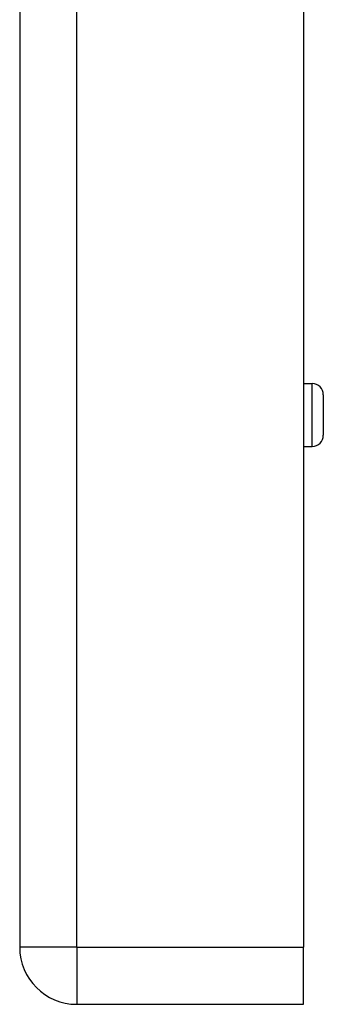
# Model space of a CAD drawing. Header units: inches. Extents: x 8 to 147, y 12 to 95.
# Tile 68 of 82: x 112.1 to 113.2, y 30.75 to 34.32. Entities that reach past the tile are written whole.
import ezdxf

# ---------------------------------------------------------------- set-up
doc = ezdxf.new("R2010")
doc.units = ezdxf.units.IN
doc.header["$LTSCALE"] = 9.374161
doc.header["$MEASUREMENT"] = 0
doc.layers.add('Visible Edges(ANSI)', color=7, linetype='Continuous', lineweight=25)
doc.layers.add('Visible Tangent Edges(ANSI)', color=7, linetype='Continuous', lineweight=25)

msp = doc.modelspace()

# ---------------------------------------------------------------- linework, layer by layer
at = {"layer": 'Visible Edges(ANSI)'}
for p, q in [((112.0969, 76.65), (112.0969, 30.9537)), ((113.1272, 76.65), (113.1272, 30.9537)), ((113.1272, 33.0001), (113.158, 33.0001)), ((113.1985, 32.9595), (113.1985, 32.8125)), ((113.1272, 32.7719), (113.158, 32.7719)), ((113.1272, 30.7464), (113.1272, 30.9537)), ((112.3042, 30.7464), (113.1272, 30.7464))]:
    msp.add_line(p, q, dxfattribs=at)
for centre, radius, start, end in [((113.158, 32.9595), 0.0406, 0, 90), ((113.158, 32.8125), 0.0406, 270, 0), ((112.3042, 30.9537), 0.2074, 180, 270)]:
    msp.add_arc(centre, radius, start, end, dxfattribs=at)
at = {"layer": 'Visible Tangent Edges(ANSI)'}
for p, q in [((112.3042, 30.9537), (112.3042, 76.65)), ((113.158, 32.7719), (113.158, 33.0001)), ((112.3042, 30.9537), (112.0969, 30.9537)), ((112.3042, 30.9537), (112.3042, 30.7464)), ((112.3042, 30.9537), (113.1272, 30.9537))]:
    msp.add_line(p, q, dxfattribs=at)

doc.saveas('drawing.dxf')
